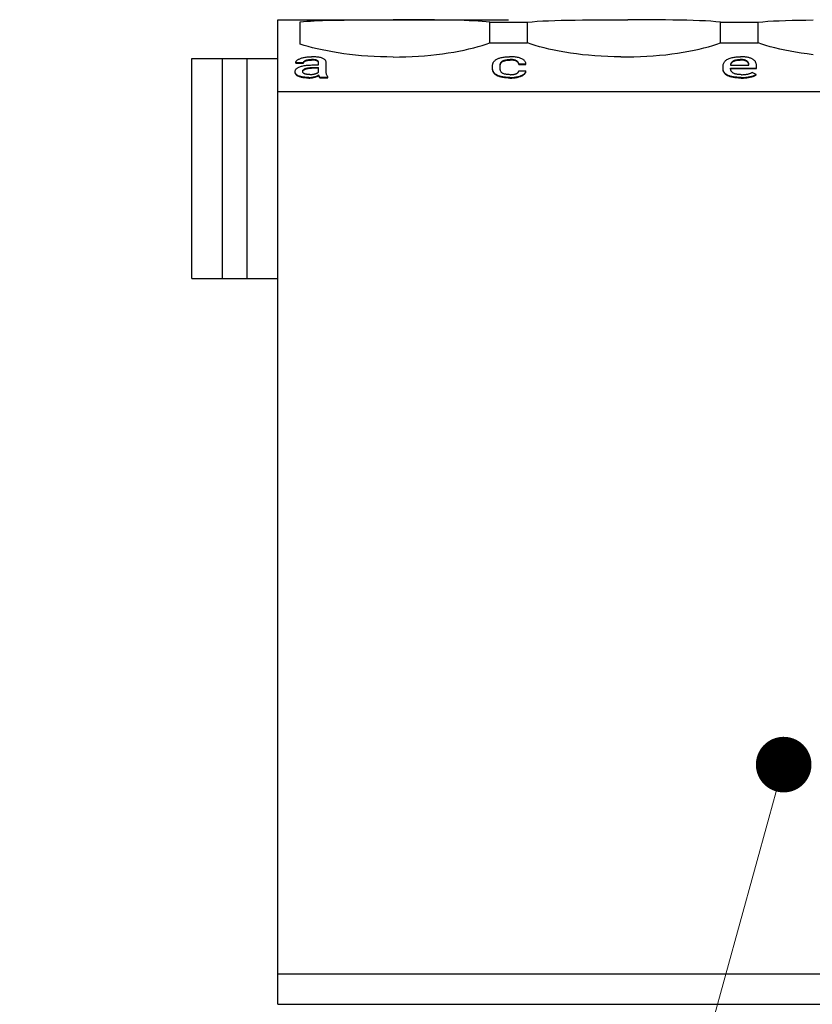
# Model space of a CAD drawing. Header units: millimetres. Extents: x -105 to 192, y -71 to 139.
# Tile 4 of 42: x -5 to 10, y 10 to 27. Entities that reach past the tile are written whole.
import ezdxf
from ezdxf import colors
from ezdxf.entities.mleader import LeaderData, LeaderLine
from ezdxf.math import Vec2, Vec3

# ---------------------------------------------------------------- set-up
doc = ezdxf.new("R2010")
doc.units = ezdxf.units.MM
doc.header["$LTSCALE"] = 1.5
doc.linetypes.add('PHL_THICK', pattern=[0])
doc.layers.get('0').update_dxf_attribs({"linetype": 'CONTINUOUS'})
doc.layers.add('PROJECTION', color=7, linetype='CONTINUOUS')

# ---------------------------------------------------------------- blocks, each defined once
blk = doc.blocks.new('_Dot')
at = {"color": 0, "linetype": 'ByBlock', "lineweight": -2}
blk.add_line((-0.5, 0), (-1, 0), dxfattribs=at)
at = {"color": 0, "linetype": 'ByBlock', "const_width": 0.5}
blk.add_lwpolyline([(-0.25, 0, 1), (0.25, 0, 1)], format="xyb", close=True, dxfattribs=at)

msp = doc.modelspace()

# ---------------------------------------------------------------- linework, layer by layer
at = {"layer": 'PROJECTION', "color": 7, "linetype": 'PHL_THICK'}
for p, q in [((0, 27.379), (4.15, 27.379)), ((0, 9.679), (0, 27.379)), ((0.4, 27.341), (0.459, 27.346)), ((0.4, 26.94), (0.4, 27.341)), ((0.459, 27.346), (0.521, 27.351)), ((0.521, 27.351), (0.587, 27.355)), ((0.587, 27.355), (0.655, 27.358)), ((0.655, 27.358), (0.727, 27.362)), ((0.727, 27.362), (0.801, 27.364)), ((0.801, 27.364), (0.925, 27.368)), ((0.925, 27.368), (1.055, 27.371)), ((1.055, 27.371), (1.191, 27.373)), ((1.191, 27.373), (1.331, 27.375)), ((1.331, 27.375), (1.475, 27.376)), ((1.475, 27.376), (1.622, 27.376)), ((1.622, 27.376), (1.772, 27.377)), ((1.772, 27.377), (1.923, 27.377)), ((1.923, 27.377), (2.075, 27.377)), ((2.227, 27.377), (2.075, 27.377)), ((2.378, 27.377), (2.227, 27.377)), ((2.528, 27.376), (2.378, 27.377)), ((2.675, 27.376), (2.528, 27.376)), ((2.819, 27.375), (2.675, 27.376)), ((2.959, 27.373), (2.819, 27.375)), ((3.095, 27.371), (2.959, 27.373)), ((3.225, 27.368), (3.095, 27.371)), ((3.349, 27.364), (3.225, 27.368)), ((3.437, 27.361), (3.349, 27.364)), ((3.521, 27.357), (3.437, 27.361)), ((3.6, 27.353), (3.521, 27.357)), ((3.676, 27.347), (3.6, 27.353)), ((3.746, 27.341), (3.676, 27.347)), ((3.812, 27.335), (3.746, 27.341)), ((3.812, 27.335), (4.15, 27.335)), ((3.812, 26.961), (3.812, 27.335)), ((4.05, 27.335), (4.113, 27.335)), ((4.113, 27.335), (4.175, 27.335)), ((4.175, 27.335), (4.238, 27.335)), ((4.238, 27.335), (4.3, 27.335)), ((4.3, 27.335), (4.363, 27.335)), ((4.363, 27.335), (4.425, 27.335)), ((4.425, 27.335), (4.488, 27.335)), ((4.488, 27.335), (4.572, 27.343)), ((4.488, 26.961), (4.488, 27.335)), ((4.572, 27.343), (4.663, 27.35)), ((4.663, 27.35), (4.762, 27.356)), ((4.762, 27.356), (4.867, 27.361)), ((4.867, 27.361), (4.979, 27.365)), ((4.979, 27.365), (5.096, 27.369)), ((5.096, 27.369), (5.219, 27.371)), ((5.219, 27.371), (5.346, 27.373)), ((5.346, 27.373), (5.478, 27.375)), ((5.478, 27.375), (5.612, 27.376)), ((5.612, 27.376), (5.746, 27.376)), ((5.746, 27.376), (5.881, 27.377)), ((5.881, 27.377), (6.018, 27.377)), ((6.018, 27.377), (6.156, 27.377)), ((6.156, 27.377), (6.294, 27.377)), ((6.432, 27.377), (6.294, 27.377)), ((6.569, 27.377), (6.432, 27.377)), ((6.704, 27.376), (6.569, 27.377)), ((6.838, 27.376), (6.704, 27.376)), ((6.972, 27.375), (6.838, 27.376)), ((7.104, 27.373), (6.972, 27.375)), ((7.231, 27.371), (7.104, 27.373)), ((7.354, 27.369), (7.231, 27.371)), ((7.471, 27.365), (7.354, 27.369)), ((7.583, 27.361), (7.471, 27.365)), ((7.688, 27.356), (7.583, 27.361)), ((7.787, 27.35), (7.688, 27.356)), ((7.878, 27.343), (7.787, 27.35)), ((7.962, 27.335), (7.878, 27.343)), ((7.962, 27.335), (8.4, 27.335)), ((7.962, 26.961), (7.962, 27.335)), ((8.4, 27.335), (8.44, 27.335)), ((8.44, 27.335), (8.479, 27.335)), ((8.479, 27.335), (8.519, 27.335)), ((8.519, 27.335), (8.559, 27.335)), ((8.559, 27.335), (8.598, 27.335)), ((8.598, 27.335), (8.638, 27.335)), ((8.638, 27.335), (8.722, 27.343)), ((8.638, 26.961), (8.638, 27.335)), ((8.722, 27.343), (8.813, 27.35)), ((8.813, 27.35), (8.912, 27.356)), ((8.912, 27.356), (9.017, 27.361)), ((9.017, 27.361), (9.129, 27.365)), ((9.129, 27.365), (9.246, 27.369)), ((9.246, 27.369), (9.369, 27.371)), ((9.369, 27.371), (9.496, 27.373)), ((9.496, 27.373), (9.628, 27.375)), ((0.47, 26.918), (0.4, 26.94)), ((0.545, 26.896), (0.47, 26.918)), ((3.6, 26.895), (3.676, 26.917)), ((3.676, 26.917), (3.746, 26.939)), ((3.746, 26.939), (3.812, 26.961)), ((3.812, 26.961), (3.868, 26.961)), ((3.868, 26.961), (3.925, 26.961)), ((3.925, 26.961), (3.981, 26.961)), ((3.981, 26.961), (4.037, 26.961)), ((4.037, 26.961), (4.094, 26.961)), ((4.05, 26.961), (4.113, 26.961)), ((4.094, 26.961), (4.15, 26.961)), ((4.113, 26.961), (4.175, 26.961)), ((4.175, 26.961), (4.238, 26.961)), ((4.238, 26.961), (4.3, 26.961)), ((4.3, 26.961), (4.363, 26.961)), ((4.363, 26.961), (4.425, 26.961)), ((4.425, 26.961), (4.488, 26.961)), ((4.556, 26.938), (4.488, 26.961)), ((4.628, 26.916), (4.556, 26.938)), ((4.706, 26.894), (4.628, 26.916)), ((7.744, 26.894), (7.822, 26.916)), ((7.822, 26.916), (7.894, 26.938)), ((7.894, 26.938), (7.962, 26.961)), ((7.962, 26.961), (8.4, 26.961)), ((8.4, 26.961), (8.44, 26.961)), ((8.44, 26.961), (8.479, 26.961)), ((8.479, 26.961), (8.519, 26.961)), ((8.519, 26.961), (8.559, 26.961)), ((8.559, 26.961), (8.598, 26.961)), ((8.598, 26.961), (8.638, 26.961)), ((8.706, 26.938), (8.638, 26.961)), ((8.778, 26.916), (8.706, 26.938)), ((8.856, 26.894), (8.778, 26.916)), ((0.625, 26.875), (0.545, 26.896)), ((0.709, 26.855), (0.625, 26.875)), ((0.797, 26.835), (0.709, 26.855)), ((0.889, 26.817), (0.797, 26.835)), ((0.984, 26.799), (0.889, 26.817)), ((1.083, 26.783), (0.984, 26.799)), ((1.184, 26.768), (1.083, 26.783)), ((1.289, 26.755), (1.184, 26.768)), ((1.396, 26.743), (1.289, 26.755)), ((1.505, 26.732), (1.396, 26.743)), ((1.616, 26.724), (1.505, 26.732)), ((2.528, 26.723), (2.639, 26.732)), ((2.639, 26.732), (2.748, 26.742)), ((2.748, 26.742), (2.855, 26.754)), ((2.855, 26.754), (2.96, 26.767)), ((2.96, 26.767), (3.062, 26.782)), ((3.062, 26.782), (3.161, 26.798)), ((3.161, 26.798), (3.256, 26.816)), ((3.256, 26.816), (3.348, 26.834)), ((3.348, 26.834), (3.436, 26.854)), ((3.436, 26.854), (3.521, 26.874)), ((3.521, 26.874), (3.6, 26.895)), ((4.788, 26.872), (4.706, 26.894)), ((4.875, 26.851), (4.788, 26.872)), ((4.966, 26.831), (4.875, 26.851)), ((5.061, 26.813), (4.966, 26.831)), ((5.16, 26.795), (5.061, 26.813)), ((5.263, 26.778), (5.16, 26.795)), ((5.368, 26.764), (5.263, 26.778)), ((5.476, 26.75), (5.368, 26.764)), ((5.587, 26.739), (5.476, 26.75)), ((5.7, 26.729), (5.587, 26.739)), ((5.815, 26.721), (5.7, 26.729)), ((6.635, 26.721), (6.75, 26.729)), ((6.75, 26.729), (6.863, 26.739)), ((6.863, 26.739), (6.974, 26.75)), ((6.974, 26.75), (7.082, 26.764)), ((7.082, 26.764), (7.187, 26.778)), ((7.187, 26.778), (7.29, 26.795)), ((7.29, 26.795), (7.389, 26.813)), ((7.389, 26.813), (7.484, 26.831)), ((7.484, 26.831), (7.575, 26.851)), ((7.575, 26.851), (7.662, 26.872)), ((7.662, 26.872), (7.744, 26.894)), ((8.938, 26.872), (8.856, 26.894)), ((9.025, 26.851), (8.938, 26.872)), ((9.116, 26.831), (9.025, 26.851)), ((9.211, 26.813), (9.116, 26.831)), ((9.31, 26.795), (9.211, 26.813)), ((9.413, 26.778), (9.31, 26.795)), ((9.518, 26.764), (9.413, 26.778)), ((9.626, 26.75), (9.518, 26.764)), ((-1.551, 26.679), (0, 26.679)), ((-1.551, 22.729), (-1.551, 26.679)), ((-0.999, 22.729), (-0.999, 26.679)), ((-0.551, 22.729), (-0.551, 26.679)), ((0.323, 26.607), (0.324, 26.613)), ((0.323, 26.607), (0.46, 26.607)), ((0.323, 26.597), (0.323, 26.607)), ((0.323, 26.597), (0.46, 26.597)), ((0.324, 26.613), (0.325, 26.619)), ((0.325, 26.619), (0.328, 26.625)), ((0.328, 26.625), (0.331, 26.631)), ((0.331, 26.631), (0.336, 26.638)), ((0.336, 26.638), (0.341, 26.644)), ((0.341, 26.644), (0.348, 26.65)), ((0.348, 26.65), (0.355, 26.656)), ((0.355, 26.656), (0.363, 26.661)), ((0.363, 26.661), (0.372, 26.667)), ((0.372, 26.667), (0.382, 26.672)), ((0.382, 26.672), (0.393, 26.677)), ((0.393, 26.677), (0.405, 26.682)), ((0.405, 26.682), (0.417, 26.686)), ((0.417, 26.686), (0.43, 26.691)), ((0.43, 26.691), (0.444, 26.694)), ((0.444, 26.694), (0.459, 26.698)), ((0.456, 26.549), (0.475, 26.553)), ((0.459, 26.698), (0.475, 26.701)), ((0.46, 26.607), (0.461, 26.61)), ((0.46, 26.597), (0.46, 26.607)), ((0.46, 26.597), (0.461, 26.601)), ((0.461, 26.614), (0.462, 26.617)), ((0.461, 26.61), (0.461, 26.614)), ((0.461, 26.604), (0.462, 26.608)), ((0.461, 26.601), (0.461, 26.604)), ((0.462, 26.617), (0.464, 26.621)), ((0.462, 26.608), (0.464, 26.611)), ((0.464, 26.621), (0.466, 26.624)), ((0.464, 26.611), (0.466, 26.614)), ((0.466, 26.624), (0.469, 26.627)), ((0.466, 26.614), (0.469, 26.618)), ((0.469, 26.627), (0.472, 26.63)), ((0.469, 26.618), (0.472, 26.621)), ((0.472, 26.63), (0.475, 26.633)), ((0.472, 26.621), (0.475, 26.624)), ((0.475, 26.701), (0.491, 26.705)), ((0.475, 26.633), (0.479, 26.636)), ((0.475, 26.624), (0.479, 26.627)), ((0.475, 26.553), (0.495, 26.556)), ((0.479, 26.636), (0.483, 26.639)), ((0.479, 26.627), (0.483, 26.63)), ((0.483, 26.639), (0.487, 26.642)), ((0.483, 26.63), (0.487, 26.632)), ((0.487, 26.642), (0.492, 26.644)), ((0.487, 26.632), (0.492, 26.635)), ((0.491, 26.705), (0.509, 26.707)), ((0.492, 26.644), (0.498, 26.647)), ((0.492, 26.635), (0.498, 26.637)), ((0.495, 26.556), (0.517, 26.559)), ((0.498, 26.647), (0.504, 26.649)), ((0.498, 26.637), (0.504, 26.64)), ((0.504, 26.649), (0.51, 26.651)), ((0.504, 26.64), (0.51, 26.642)), ((0.509, 26.707), (0.527, 26.709)), ((0.51, 26.651), (0.516, 26.653)), ((0.51, 26.642), (0.516, 26.644)), ((0.516, 26.653), (0.523, 26.655)), ((0.516, 26.644), (0.523, 26.645)), ((0.517, 26.559), (0.539, 26.561)), ((0.523, 26.655), (0.531, 26.657)), ((0.523, 26.645), (0.531, 26.647)), ((0.527, 26.709), (0.545, 26.711)), ((0.531, 26.657), (0.539, 26.658)), ((0.531, 26.647), (0.539, 26.649)), ((0.539, 26.658), (0.547, 26.659)), ((0.539, 26.649), (0.547, 26.65)), ((0.539, 26.561), (0.562, 26.563)), ((0.545, 26.711), (0.564, 26.712)), ((0.547, 26.659), (0.556, 26.661)), ((0.547, 26.65), (0.556, 26.651)), ((0.556, 26.661), (0.565, 26.661)), ((0.556, 26.651), (0.565, 26.652)), ((0.562, 26.563), (0.586, 26.564)), ((0.564, 26.712), (0.584, 26.713)), ((0.565, 26.661), (0.574, 26.662)), ((0.565, 26.652), (0.574, 26.653)), ((0.574, 26.662), (0.584, 26.662)), ((0.574, 26.653), (0.584, 26.653)), ((0.584, 26.713), (0.605, 26.713)), ((0.584, 26.662), (0.594, 26.663)), ((0.584, 26.653), (0.594, 26.653)), ((0.586, 26.564), (0.612, 26.565)), ((0.594, 26.663), (0.605, 26.663)), ((0.594, 26.653), (0.605, 26.653)), ((0.626, 26.713), (0.605, 26.713)), ((0.615, 26.663), (0.605, 26.663)), ((0.615, 26.653), (0.605, 26.653)), ((0.612, 26.565), (0.638, 26.565)), ((0.625, 26.662), (0.615, 26.663)), ((0.625, 26.653), (0.615, 26.653)), ((0.634, 26.662), (0.625, 26.662)), ((0.634, 26.652), (0.625, 26.653)), ((0.646, 26.713), (0.626, 26.713)), ((0.643, 26.661), (0.634, 26.662)), ((0.643, 26.652), (0.634, 26.652)), ((0.638, 26.565), (0.733, 26.565)), ((0.652, 26.66), (0.643, 26.661)), ((0.652, 26.651), (0.643, 26.652)), ((0.665, 26.712), (0.646, 26.713)), ((0.66, 26.659), (0.652, 26.66)), ((0.66, 26.65), (0.652, 26.651)), ((0.667, 26.658), (0.66, 26.659)), ((0.667, 26.649), (0.66, 26.65)), ((0.684, 26.71), (0.665, 26.712)), ((0.674, 26.657), (0.667, 26.658)), ((0.674, 26.647), (0.667, 26.649)), ((0.681, 26.655), (0.674, 26.657)), ((0.681, 26.646), (0.674, 26.647)), ((0.688, 26.653), (0.681, 26.655)), ((0.688, 26.644), (0.681, 26.646)), ((0.703, 26.708), (0.684, 26.71)), ((0.693, 26.652), (0.688, 26.653)), ((0.693, 26.642), (0.688, 26.644)), ((0.699, 26.65), (0.693, 26.652)), ((0.699, 26.64), (0.693, 26.642)), ((0.704, 26.647), (0.699, 26.65)), ((0.704, 26.638), (0.699, 26.64)), ((0.72, 26.706), (0.703, 26.708)), ((0.709, 26.645), (0.704, 26.647)), ((0.709, 26.636), (0.704, 26.638)), ((0.713, 26.642), (0.709, 26.645)), ((0.713, 26.633), (0.709, 26.636)), ((0.717, 26.639), (0.713, 26.642)), ((0.717, 26.63), (0.713, 26.633)), ((0.72, 26.636), (0.717, 26.639)), ((0.72, 26.627), (0.717, 26.63)), ((0.737, 26.704), (0.72, 26.706)), ((0.723, 26.633), (0.72, 26.636)), ((0.723, 26.624), (0.72, 26.627)), ((0.726, 26.629), (0.723, 26.633)), ((0.726, 26.62), (0.723, 26.624)), ((0.728, 26.626), (0.726, 26.629)), ((0.728, 26.616), (0.726, 26.62)), ((0.73, 26.622), (0.728, 26.626)), ((0.73, 26.612), (0.728, 26.616)), ((0.731, 26.617), (0.73, 26.622)), ((0.731, 26.608), (0.73, 26.612)), ((0.732, 26.613), (0.731, 26.617)), ((0.732, 26.603), (0.731, 26.608)), ((0.733, 26.608), (0.732, 26.613)), ((0.733, 26.599), (0.732, 26.603)), ((0.733, 26.603), (0.733, 26.608)), ((0.733, 26.565), (0.733, 26.603)), ((0.733, 26.594), (0.733, 26.599)), ((0.753, 26.701), (0.737, 26.704)), ((0.768, 26.697), (0.753, 26.701)), ((0.782, 26.693), (0.768, 26.697)), ((0.796, 26.688), (0.782, 26.693)), ((0.808, 26.683), (0.796, 26.688)), ((0.819, 26.678), (0.808, 26.683)), ((0.829, 26.671), (0.819, 26.678)), ((0.838, 26.665), (0.829, 26.671)), ((0.846, 26.658), (0.838, 26.665)), ((0.853, 26.65), (0.846, 26.658)), ((0.859, 26.642), (0.853, 26.65)), ((0.863, 26.633), (0.859, 26.642)), ((0.867, 26.623), (0.863, 26.633)), ((0.868, 26.613), (0.867, 26.623)), ((0.869, 26.603), (0.868, 26.613)), ((0.869, 26.425), (0.869, 26.603)), ((1.729, 26.717), (1.616, 26.724)), ((1.843, 26.712), (1.729, 26.717)), ((1.957, 26.709), (1.843, 26.712)), ((2.072, 26.708), (1.957, 26.709)), ((2.072, 26.708), (2.187, 26.709)), ((2.187, 26.709), (2.301, 26.712)), ((2.301, 26.712), (2.415, 26.717)), ((2.415, 26.717), (2.528, 26.723)), ((3.86, 26.558), (3.862, 26.568)), ((3.86, 26.547), (3.86, 26.558)), ((3.862, 26.568), (3.864, 26.579)), ((3.864, 26.579), (3.866, 26.589)), ((3.866, 26.589), (3.87, 26.598)), ((3.87, 26.598), (3.874, 26.607)), ((3.874, 26.607), (3.879, 26.616)), ((3.879, 26.616), (3.885, 26.625)), ((3.885, 26.625), (3.891, 26.633)), ((3.891, 26.633), (3.899, 26.641)), ((3.899, 26.641), (3.907, 26.648)), ((3.907, 26.648), (3.916, 26.655)), ((3.916, 26.655), (3.926, 26.662)), ((3.926, 26.662), (3.936, 26.668)), ((3.936, 26.668), (3.947, 26.674)), ((3.947, 26.674), (3.959, 26.679)), ((3.959, 26.679), (3.972, 26.685)), ((3.972, 26.685), (3.986, 26.689)), ((3.986, 26.689), (4, 26.694)), ((3.997, 26.554), (3.998, 26.56)), ((3.997, 26.547), (3.997, 26.554)), ((3.997, 26.544), (3.998, 26.551)), ((3.998, 26.567), (3.999, 26.573)), ((3.998, 26.56), (3.998, 26.567)), ((3.998, 26.557), (3.999, 26.563)), ((3.998, 26.551), (3.998, 26.557)), ((3.999, 26.573), (4, 26.579)), ((3.999, 26.563), (4, 26.57)), ((4, 26.694), (4.016, 26.697)), ((4, 26.579), (4.002, 26.585)), ((4, 26.57), (4.002, 26.575)), ((4.002, 26.585), (4.003, 26.591)), ((4.002, 26.575), (4.003, 26.581)), ((4.003, 26.591), (4.005, 26.596)), ((4.003, 26.581), (4.005, 26.587)), ((4.005, 26.596), (4.008, 26.602)), ((4.005, 26.587), (4.008, 26.592)), ((4.008, 26.602), (4.01, 26.607)), ((4.008, 26.592), (4.01, 26.597)), ((4.01, 26.607), (4.014, 26.612)), ((4.01, 26.597), (4.014, 26.602)), ((4.014, 26.612), (4.017, 26.616)), ((4.014, 26.602), (4.017, 26.607)), ((4.016, 26.697), (4.032, 26.701)), ((4.017, 26.616), (4.021, 26.621)), ((4.017, 26.607), (4.021, 26.611)), ((4.021, 26.621), (4.026, 26.625)), ((4.021, 26.611), (4.026, 26.616)), ((4.026, 26.625), (4.031, 26.629)), ((4.026, 26.616), (4.031, 26.62)), ((4.031, 26.629), (4.036, 26.633)), ((4.031, 26.62), (4.036, 26.624)), ((4.032, 26.701), (4.049, 26.704)), ((4.036, 26.633), (4.042, 26.637)), ((4.036, 26.624), (4.042, 26.627)), ((4.042, 26.637), (4.048, 26.64)), ((4.042, 26.627), (4.048, 26.631)), ((4.048, 26.64), (4.055, 26.644)), ((4.048, 26.631), (4.055, 26.634)), ((4.049, 26.704), (4.067, 26.707)), ((4.055, 26.644), (4.063, 26.647)), ((4.055, 26.634), (4.063, 26.637)), ((4.063, 26.647), (4.07, 26.649)), ((4.063, 26.637), (4.07, 26.64)), ((4.067, 26.707), (4.085, 26.709)), ((4.07, 26.649), (4.079, 26.652)), ((4.07, 26.64), (4.079, 26.642)), ((4.079, 26.652), (4.087, 26.654)), ((4.079, 26.642), (4.087, 26.645)), ((4.085, 26.709), (4.105, 26.711)), ((4.087, 26.654), (4.097, 26.656)), ((4.087, 26.645), (4.097, 26.647)), ((4.097, 26.656), (4.107, 26.658)), ((4.097, 26.647), (4.107, 26.649)), ((4.105, 26.711), (4.125, 26.712)), ((4.107, 26.658), (4.117, 26.659)), ((4.107, 26.649), (4.117, 26.65)), ((4.117, 26.659), (4.128, 26.661)), ((4.117, 26.65), (4.128, 26.651)), ((4.125, 26.712), (4.146, 26.713)), ((4.128, 26.661), (4.14, 26.662)), ((4.128, 26.651), (4.14, 26.652)), ((4.14, 26.662), (4.153, 26.662)), ((4.14, 26.652), (4.153, 26.653)), ((4.146, 26.713), (4.168, 26.713)), ((4.153, 26.662), (4.166, 26.663)), ((4.153, 26.653), (4.166, 26.653)), ((4.166, 26.663), (4.179, 26.663)), ((4.166, 26.653), (4.179, 26.653)), ((4.19, 26.713), (4.168, 26.713)), ((4.193, 26.662), (4.179, 26.663)), ((4.193, 26.653), (4.179, 26.653)), ((4.212, 26.713), (4.19, 26.713)), ((4.206, 26.662), (4.193, 26.662)), ((4.206, 26.652), (4.193, 26.653)), ((4.218, 26.661), (4.206, 26.662)), ((4.218, 26.651), (4.206, 26.652)), ((4.233, 26.711), (4.212, 26.713)), ((4.23, 26.659), (4.218, 26.661)), ((4.23, 26.65), (4.218, 26.651)), ((4.241, 26.658), (4.23, 26.659)), ((4.241, 26.648), (4.23, 26.65)), ((4.253, 26.71), (4.233, 26.711)), ((4.252, 26.655), (4.241, 26.658)), ((4.252, 26.646), (4.241, 26.648)), ((4.262, 26.653), (4.252, 26.655)), ((4.262, 26.643), (4.252, 26.646)), ((4.273, 26.707), (4.253, 26.71)), ((4.271, 26.65), (4.262, 26.653)), ((4.271, 26.64), (4.262, 26.643)), ((4.28, 26.646), (4.271, 26.65)), ((4.28, 26.637), (4.271, 26.64)), ((4.291, 26.705), (4.273, 26.707)), ((4.288, 26.642), (4.28, 26.646)), ((4.288, 26.633), (4.28, 26.637)), ((4.295, 26.638), (4.288, 26.642)), ((4.295, 26.629), (4.288, 26.633)), ((4.309, 26.701), (4.291, 26.705)), ((4.302, 26.634), (4.295, 26.638)), ((4.302, 26.624), (4.295, 26.629)), ((4.308, 26.629), (4.302, 26.634)), ((4.308, 26.619), (4.302, 26.624)), ((4.314, 26.623), (4.308, 26.629)), ((4.314, 26.614), (4.308, 26.619)), ((4.326, 26.697), (4.309, 26.701)), ((4.319, 26.618), (4.314, 26.623)), ((4.319, 26.608), (4.314, 26.614)), ((4.323, 26.611), (4.319, 26.618)), ((4.323, 26.602), (4.319, 26.608)), ((4.326, 26.605), (4.323, 26.611)), ((4.326, 26.595), (4.323, 26.602)), ((4.342, 26.693), (4.326, 26.697)), ((4.329, 26.598), (4.326, 26.605)), ((4.329, 26.589), (4.326, 26.595)), ((4.33, 26.591), (4.329, 26.598)), ((4.33, 26.581), (4.329, 26.589)), ((4.332, 26.583), (4.33, 26.591)), ((4.332, 26.573), (4.33, 26.581)), ((4.332, 26.583), (4.461, 26.583)), ((4.332, 26.573), (4.332, 26.583)), ((4.332, 26.573), (4.461, 26.573)), ((4.357, 26.688), (4.342, 26.693)), ((4.371, 26.683), (4.357, 26.688)), ((4.384, 26.677), (4.371, 26.683)), ((4.396, 26.671), (4.384, 26.677)), ((4.408, 26.664), (4.396, 26.671)), ((4.418, 26.657), (4.408, 26.664)), ((4.427, 26.649), (4.418, 26.657)), ((4.435, 26.641), (4.427, 26.649)), ((4.442, 26.632), (4.435, 26.641)), ((4.448, 26.623), (4.442, 26.632)), ((4.453, 26.614), (4.448, 26.623)), ((4.457, 26.604), (4.453, 26.614)), ((4.46, 26.594), (4.457, 26.604)), ((4.461, 26.583), (4.46, 26.594)), ((4.461, 26.573), (4.461, 26.583)), ((5.931, 26.715), (5.815, 26.721)), ((6.048, 26.711), (5.931, 26.715)), ((6.166, 26.709), (6.048, 26.711)), ((6.166, 26.709), (6.284, 26.709)), ((6.284, 26.709), (6.402, 26.711)), ((6.402, 26.711), (6.519, 26.715)), ((6.519, 26.715), (6.635, 26.721)), ((8.005, 26.541), (8.006, 26.557)), ((8.006, 26.557), (8.008, 26.572)), ((8.008, 26.572), (8.012, 26.586)), ((8.012, 26.586), (8.018, 26.599)), ((8.018, 26.599), (8.024, 26.611)), ((8.024, 26.611), (8.033, 26.623)), ((8.033, 26.623), (8.042, 26.633)), ((8.042, 26.633), (8.052, 26.643)), ((8.052, 26.643), (8.064, 26.653)), ((8.064, 26.653), (8.076, 26.661)), ((8.076, 26.661), (8.089, 26.669)), ((8.089, 26.669), (8.103, 26.676)), ((8.103, 26.676), (8.118, 26.683)), ((8.118, 26.683), (8.134, 26.688)), ((8.134, 26.688), (8.15, 26.694)), ((8.142, 26.56), (8.144, 26.568)), ((8.142, 26.56), (8.471, 26.56)), ((8.144, 26.568), (8.145, 26.577)), ((8.144, 26.56), (8.145, 26.568)), ((8.145, 26.577), (8.147, 26.585)), ((8.145, 26.568), (8.148, 26.576)), ((8.147, 26.585), (8.15, 26.592)), ((8.148, 26.576), (8.15, 26.584)), ((8.15, 26.694), (8.168, 26.698)), ((8.15, 26.592), (8.153, 26.599)), ((8.15, 26.584), (8.154, 26.591)), ((8.153, 26.599), (8.156, 26.605)), ((8.154, 26.591), (8.157, 26.597)), ((8.156, 26.605), (8.16, 26.611)), ((8.157, 26.597), (8.162, 26.604)), ((8.16, 26.611), (8.165, 26.617)), ((8.162, 26.604), (8.166, 26.609)), ((8.165, 26.617), (8.17, 26.622)), ((8.166, 26.609), (8.172, 26.615)), ((8.168, 26.698), (8.186, 26.702)), ((8.17, 26.622), (8.175, 26.627)), ((8.172, 26.615), (8.177, 26.62)), ((8.175, 26.627), (8.18, 26.632)), ((8.177, 26.62), (8.183, 26.624)), ((8.18, 26.632), (8.186, 26.636)), ((8.183, 26.624), (8.189, 26.628)), ((8.186, 26.702), (8.204, 26.705)), ((8.186, 26.636), (8.193, 26.64)), ((8.189, 26.628), (8.196, 26.632)), ((8.193, 26.64), (8.199, 26.643)), ((8.196, 26.632), (8.203, 26.636)), ((8.199, 26.643), (8.206, 26.647)), ((8.203, 26.636), (8.211, 26.639)), ((8.204, 26.705), (8.223, 26.708)), ((8.206, 26.647), (8.214, 26.649)), ((8.211, 26.639), (8.219, 26.642)), ((8.214, 26.649), (8.221, 26.652)), ((8.219, 26.642), (8.227, 26.644)), ((8.221, 26.652), (8.23, 26.654)), ((8.223, 26.708), (8.242, 26.71)), ((8.227, 26.644), (8.235, 26.646)), ((8.23, 26.654), (8.238, 26.656)), ((8.235, 26.646), (8.244, 26.648)), ((8.238, 26.656), (8.247, 26.658)), ((8.242, 26.71), (8.262, 26.712)), ((8.244, 26.648), (8.254, 26.649)), ((8.247, 26.658), (8.256, 26.659)), ((8.254, 26.649), (8.263, 26.651)), ((8.256, 26.659), (8.265, 26.66)), ((8.262, 26.712), (8.282, 26.713)), ((8.263, 26.651), (8.273, 26.652)), ((8.265, 26.66), (8.274, 26.661)), ((8.273, 26.652), (8.283, 26.652)), ((8.274, 26.661), (8.284, 26.662)), ((8.282, 26.713), (8.302, 26.713)), ((8.283, 26.652), (8.293, 26.653)), ((8.284, 26.662), (8.294, 26.662)), ((8.293, 26.653), (8.304, 26.653)), ((8.294, 26.662), (8.304, 26.663)), ((8.302, 26.713), (8.322, 26.713)), ((8.304, 26.663), (8.314, 26.663)), ((8.304, 26.653), (8.314, 26.653)), ((8.33, 26.663), (8.314, 26.663)), ((8.314, 26.653), (8.314, 26.663)), ((8.33, 26.653), (8.314, 26.653)), ((8.341, 26.713), (8.322, 26.713)), ((8.344, 26.662), (8.33, 26.663)), ((8.345, 26.652), (8.33, 26.653)), ((8.36, 26.712), (8.341, 26.713)), ((8.357, 26.661), (8.344, 26.662)), ((8.359, 26.651), (8.345, 26.652)), ((8.37, 26.659), (8.357, 26.661)), ((8.371, 26.65), (8.359, 26.651)), ((8.378, 26.711), (8.36, 26.712)), ((8.381, 26.657), (8.37, 26.659)), ((8.383, 26.648), (8.371, 26.65)), ((8.395, 26.71), (8.378, 26.711)), ((8.391, 26.655), (8.381, 26.657)), ((8.394, 26.645), (8.383, 26.648)), ((8.401, 26.652), (8.391, 26.655)), ((8.403, 26.642), (8.394, 26.645)), ((8.412, 26.708), (8.395, 26.71)), ((8.41, 26.649), (8.401, 26.652)), ((8.412, 26.639), (8.403, 26.642)), ((8.418, 26.646), (8.41, 26.649)), ((8.427, 26.706), (8.412, 26.708)), ((8.421, 26.635), (8.412, 26.639)), ((8.426, 26.642), (8.418, 26.646)), ((8.428, 26.631), (8.421, 26.635)), ((8.432, 26.638), (8.426, 26.642)), ((8.442, 26.703), (8.427, 26.706)), ((8.435, 26.627), (8.428, 26.631)), ((8.438, 26.634), (8.432, 26.638)), ((8.441, 26.622), (8.435, 26.627)), ((8.444, 26.629), (8.438, 26.634)), ((8.446, 26.617), (8.441, 26.622)), ((8.456, 26.701), (8.442, 26.703)), ((8.448, 26.624), (8.444, 26.629)), ((8.451, 26.612), (8.446, 26.617)), ((8.453, 26.619), (8.448, 26.624)), ((8.455, 26.607), (8.451, 26.612)), ((8.456, 26.613), (8.453, 26.619)), ((8.458, 26.601), (8.455, 26.607)), ((8.46, 26.608), (8.456, 26.613)), ((8.47, 26.697), (8.456, 26.701)), ((8.462, 26.594), (8.458, 26.601)), ((8.463, 26.601), (8.46, 26.608)), ((8.464, 26.588), (8.462, 26.594)), ((8.465, 26.595), (8.463, 26.601)), ((8.466, 26.581), (8.464, 26.588)), ((8.467, 26.589), (8.465, 26.595)), ((8.468, 26.574), (8.466, 26.581)), ((8.469, 26.582), (8.467, 26.589)), ((8.47, 26.567), (8.468, 26.574)), ((8.47, 26.575), (8.469, 26.582)), ((8.483, 26.694), (8.47, 26.697)), ((8.471, 26.568), (8.47, 26.575)), ((8.471, 26.56), (8.47, 26.567)), ((8.471, 26.56), (8.471, 26.568)), ((8.495, 26.69), (8.483, 26.694)), ((8.507, 26.686), (8.495, 26.69)), ((8.518, 26.681), (8.507, 26.686)), ((8.528, 26.676), (8.518, 26.681)), ((8.537, 26.671), (8.528, 26.676)), ((8.546, 26.666), (8.537, 26.671)), ((8.555, 26.66), (8.546, 26.666)), ((8.562, 26.653), (8.555, 26.66)), ((8.569, 26.647), (8.562, 26.653)), ((8.576, 26.64), (8.569, 26.647)), ((8.581, 26.633), (8.576, 26.64)), ((8.587, 26.625), (8.581, 26.633)), ((8.591, 26.617), (8.587, 26.625)), ((8.595, 26.609), (8.591, 26.617)), ((8.598, 26.601), (8.595, 26.609)), ((8.601, 26.592), (8.598, 26.601)), ((8.604, 26.583), (8.601, 26.592)), ((8.605, 26.573), (8.604, 26.583)), ((8.607, 26.564), (8.605, 26.573)), ((8.607, 26.554), (8.607, 26.564)), ((8.608, 26.543), (8.607, 26.554)), ((0.31, 26.445), (0.311, 26.453)), ((0.311, 26.436), (0.31, 26.445)), ((0.31, 26.435), (0.31, 26.445)), ((0.311, 26.427), (0.31, 26.435)), ((0.311, 26.453), (0.312, 26.462)), ((0.312, 26.428), (0.311, 26.436)), ((0.312, 26.419), (0.311, 26.427)), ((0.312, 26.462), (0.315, 26.47)), ((0.314, 26.42), (0.312, 26.428)), ((0.314, 26.411), (0.312, 26.419)), ((0.318, 26.413), (0.314, 26.42)), ((0.318, 26.403), (0.314, 26.411)), ((0.315, 26.47), (0.319, 26.478)), ((0.322, 26.406), (0.318, 26.413)), ((0.322, 26.396), (0.318, 26.403)), ((0.319, 26.478), (0.324, 26.485)), ((0.327, 26.399), (0.322, 26.406)), ((0.327, 26.39), (0.322, 26.396)), ((0.324, 26.485), (0.331, 26.493)), ((0.333, 26.393), (0.327, 26.399)), ((0.333, 26.383), (0.327, 26.39)), ((0.331, 26.493), (0.338, 26.5)), ((0.34, 26.387), (0.333, 26.393)), ((0.34, 26.377), (0.333, 26.383)), ((0.338, 26.5), (0.347, 26.507)), ((0.348, 26.381), (0.34, 26.387)), ((0.348, 26.372), (0.34, 26.377)), ((0.347, 26.507), (0.356, 26.513)), ((0.356, 26.376), (0.348, 26.381)), ((0.356, 26.513), (0.367, 26.519)), ((0.366, 26.371), (0.356, 26.376)), ((0.367, 26.519), (0.379, 26.525)), ((0.379, 26.525), (0.392, 26.531)), ((0.392, 26.531), (0.407, 26.536)), ((0.407, 26.536), (0.422, 26.541)), ((0.422, 26.541), (0.439, 26.545)), ((0.439, 26.545), (0.456, 26.549)), ((0.446, 26.457), (0.447, 26.461)), ((0.446, 26.452), (0.446, 26.457)), ((0.446, 26.447), (0.446, 26.452)), ((0.446, 26.446), (0.447, 26.451)), ((0.447, 26.442), (0.446, 26.447)), ((0.447, 26.461), (0.449, 26.466)), ((0.447, 26.451), (0.448, 26.455)), ((0.448, 26.438), (0.447, 26.442)), ((0.448, 26.455), (0.451, 26.46)), ((0.449, 26.434), (0.448, 26.438)), ((0.449, 26.466), (0.451, 26.47)), ((0.451, 26.43), (0.449, 26.434)), ((0.451, 26.47), (0.454, 26.474)), ((0.451, 26.46), (0.454, 26.464)), ((0.453, 26.426), (0.451, 26.43)), ((0.455, 26.423), (0.453, 26.426)), ((0.454, 26.474), (0.458, 26.479)), ((0.454, 26.464), (0.457, 26.468)), ((0.458, 26.42), (0.455, 26.423)), ((0.457, 26.468), (0.462, 26.472)), ((0.458, 26.479), (0.463, 26.482)), ((0.461, 26.416), (0.458, 26.42)), ((0.464, 26.414), (0.461, 26.416)), ((0.462, 26.472), (0.466, 26.476)), ((0.463, 26.482), (0.468, 26.486)), ((0.468, 26.411), (0.464, 26.414)), ((0.466, 26.476), (0.472, 26.479)), ((0.468, 26.486), (0.473, 26.49)), ((0.472, 26.409), (0.468, 26.411)), ((0.472, 26.479), (0.478, 26.483)), ((0.477, 26.406), (0.472, 26.409)), ((0.473, 26.49), (0.479, 26.493)), ((0.482, 26.404), (0.477, 26.406)), ((0.478, 26.483), (0.485, 26.486)), ((0.479, 26.493), (0.486, 26.496)), ((0.487, 26.403), (0.482, 26.404)), ((0.485, 26.486), (0.492, 26.489)), ((0.486, 26.496), (0.493, 26.499)), ((0.493, 26.401), (0.487, 26.403)), ((0.492, 26.489), (0.499, 26.492)), ((0.493, 26.499), (0.501, 26.502)), ((0.499, 26.4), (0.493, 26.401)), ((0.499, 26.492), (0.508, 26.495)), ((0.505, 26.398), (0.499, 26.4)), ((0.501, 26.502), (0.509, 26.505)), ((0.512, 26.397), (0.505, 26.398)), ((0.508, 26.495), (0.516, 26.497)), ((0.509, 26.505), (0.518, 26.507)), ((0.52, 26.396), (0.512, 26.397)), ((0.516, 26.497), (0.526, 26.499)), ((0.518, 26.507), (0.527, 26.509)), ((0.527, 26.395), (0.52, 26.396)), ((0.526, 26.499), (0.536, 26.502)), ((0.527, 26.509), (0.537, 26.511)), ((0.535, 26.395), (0.527, 26.395)), ((0.544, 26.394), (0.535, 26.395)), ((0.536, 26.502), (0.546, 26.504)), ((0.537, 26.511), (0.547, 26.513)), ((0.553, 26.394), (0.544, 26.394)), ((0.546, 26.504), (0.557, 26.505)), ((0.547, 26.513), (0.558, 26.515)), ((0.562, 26.394), (0.553, 26.394)), ((0.557, 26.505), (0.569, 26.507)), ((0.558, 26.515), (0.57, 26.516)), ((0.572, 26.394), (0.562, 26.394)), ((0.569, 26.507), (0.581, 26.508)), ((0.57, 26.516), (0.582, 26.518)), ((0.572, 26.394), (0.581, 26.394)), ((0.581, 26.508), (0.593, 26.509)), ((0.581, 26.394), (0.591, 26.394)), ((0.582, 26.518), (0.594, 26.519)), ((0.591, 26.394), (0.601, 26.395)), ((0.593, 26.509), (0.606, 26.51)), ((0.594, 26.519), (0.607, 26.52)), ((0.601, 26.395), (0.61, 26.395)), ((0.606, 26.51), (0.62, 26.511)), ((0.607, 26.52), (0.62, 26.52)), ((0.61, 26.395), (0.619, 26.396)), ((0.619, 26.396), (0.628, 26.398)), ((0.62, 26.52), (0.634, 26.521)), ((0.62, 26.511), (0.633, 26.511)), ((0.628, 26.398), (0.636, 26.399)), ((0.633, 26.511), (0.648, 26.512)), ((0.634, 26.521), (0.648, 26.521)), ((0.636, 26.399), (0.645, 26.401)), ((0.645, 26.401), (0.653, 26.402)), ((0.648, 26.521), (0.662, 26.521)), ((0.648, 26.512), (0.662, 26.512)), ((0.653, 26.402), (0.661, 26.404)), ((0.661, 26.404), (0.668, 26.406)), ((0.662, 26.521), (0.733, 26.521)), ((0.662, 26.512), (0.662, 26.521)), ((0.662, 26.512), (0.733, 26.512)), ((0.668, 26.406), (0.676, 26.408)), ((0.676, 26.408), (0.683, 26.41)), ((0.683, 26.41), (0.689, 26.412)), ((0.689, 26.412), (0.696, 26.415)), ((0.696, 26.415), (0.701, 26.417)), ((0.701, 26.417), (0.707, 26.419)), ((0.705, 26.37), (0.716, 26.375)), ((0.707, 26.419), (0.712, 26.422)), ((0.712, 26.422), (0.717, 26.425)), ((0.716, 26.375), (0.727, 26.38)), ((0.717, 26.425), (0.722, 26.427)), ((0.722, 26.427), (0.726, 26.43)), ((0.726, 26.43), (0.73, 26.433)), ((0.727, 26.38), (0.736, 26.386)), ((0.727, 26.371), (0.736, 26.377)), ((0.73, 26.433), (0.733, 26.436)), ((0.733, 26.436), (0.733, 26.521)), ((0.738, 26.379), (0.736, 26.386)), ((0.736, 26.377), (0.736, 26.386)), ((0.738, 26.37), (0.736, 26.377)), ((0.739, 26.373), (0.738, 26.379)), ((0.741, 26.367), (0.739, 26.373)), ((0.87, 26.415), (0.869, 26.425)), ((0.871, 26.403), (0.87, 26.415)), ((0.874, 26.392), (0.871, 26.403)), ((0.878, 26.381), (0.874, 26.392)), ((0.883, 26.371), (0.878, 26.381)), ((3.86, 26.497), (3.86, 26.547)), ((3.86, 26.497), (3.86, 26.506)), ((3.86, 26.487), (3.86, 26.497)), ((3.861, 26.488), (3.86, 26.497)), ((3.861, 26.478), (3.86, 26.487)), ((3.863, 26.479), (3.861, 26.488)), ((3.863, 26.469), (3.861, 26.478)), ((3.865, 26.47), (3.863, 26.479)), ((3.865, 26.46), (3.863, 26.469)), ((3.868, 26.461), (3.865, 26.47)), ((3.868, 26.452), (3.865, 26.46)), ((3.871, 26.453), (3.868, 26.461)), ((3.871, 26.443), (3.868, 26.452)), ((3.875, 26.445), (3.871, 26.453)), ((3.875, 26.435), (3.871, 26.443)), ((3.879, 26.437), (3.875, 26.445)), ((3.879, 26.428), (3.875, 26.435)), ((3.884, 26.43), (3.879, 26.437)), ((3.884, 26.42), (3.879, 26.428)), ((3.89, 26.422), (3.884, 26.43)), ((3.89, 26.413), (3.884, 26.42)), ((3.896, 26.415), (3.89, 26.422)), ((3.896, 26.406), (3.89, 26.413)), ((3.903, 26.409), (3.896, 26.415)), ((3.903, 26.399), (3.896, 26.406)), ((3.91, 26.402), (3.903, 26.409)), ((3.91, 26.393), (3.903, 26.399)), ((3.918, 26.396), (3.91, 26.402)), ((3.918, 26.387), (3.91, 26.393)), ((3.927, 26.391), (3.918, 26.396)), ((3.927, 26.381), (3.918, 26.387)), ((3.936, 26.385), (3.927, 26.391)), ((3.936, 26.376), (3.927, 26.381)), ((3.946, 26.38), (3.936, 26.385)), ((3.946, 26.371), (3.936, 26.376)), ((3.957, 26.375), (3.946, 26.38)), ((3.968, 26.371), (3.957, 26.375)), ((3.997, 26.506), (3.997, 26.547)), ((3.997, 26.538), (3.997, 26.544)), ((3.997, 26.497), (3.997, 26.506)), ((3.998, 26.489), (3.997, 26.497)), ((3.999, 26.48), (3.998, 26.489)), ((4.001, 26.472), (3.999, 26.48)), ((4.003, 26.464), (4.001, 26.472)), ((4.005, 26.457), (4.003, 26.464)), ((4.009, 26.449), (4.005, 26.457)), ((4.013, 26.443), (4.009, 26.449)), ((4.018, 26.436), (4.013, 26.443)), ((4.023, 26.43), (4.018, 26.436)), ((4.03, 26.424), (4.023, 26.43)), ((4.037, 26.419), (4.03, 26.424)), ((4.045, 26.414), (4.037, 26.419)), ((4.054, 26.41), (4.045, 26.414)), ((4.063, 26.406), (4.054, 26.41)), ((4.074, 26.402), (4.063, 26.406)), ((4.086, 26.399), (4.074, 26.402)), ((4.098, 26.397), (4.086, 26.399)), ((4.112, 26.394), (4.098, 26.397)), ((4.127, 26.393), (4.112, 26.394)), ((4.143, 26.391), (4.127, 26.393)), ((4.16, 26.391), (4.143, 26.391)), ((4.178, 26.39), (4.16, 26.391)), ((4.178, 26.39), (4.186, 26.39)), ((4.186, 26.39), (4.193, 26.391)), ((4.193, 26.391), (4.201, 26.391)), ((4.201, 26.391), (4.208, 26.391)), ((4.208, 26.391), (4.216, 26.392)), ((4.216, 26.392), (4.223, 26.393)), ((4.223, 26.393), (4.23, 26.394)), ((4.23, 26.394), (4.237, 26.395)), ((4.237, 26.395), (4.244, 26.396)), ((4.244, 26.396), (4.251, 26.397)), ((4.251, 26.397), (4.257, 26.398)), ((4.257, 26.398), (4.263, 26.4)), ((4.263, 26.4), (4.269, 26.402)), ((4.269, 26.402), (4.275, 26.404)), ((4.275, 26.404), (4.281, 26.406)), ((4.281, 26.406), (4.286, 26.408)), ((4.286, 26.408), (4.291, 26.41)), ((4.291, 26.41), (4.296, 26.413)), ((4.296, 26.413), (4.3, 26.415)), ((4.3, 26.415), (4.305, 26.418)), ((4.305, 26.418), (4.309, 26.421)), ((4.309, 26.421), (4.312, 26.424)), ((4.312, 26.424), (4.316, 26.428)), ((4.316, 26.428), (4.319, 26.431)), ((4.319, 26.431), (4.322, 26.435)), ((4.322, 26.435), (4.324, 26.438)), ((4.324, 26.438), (4.327, 26.442)), ((4.327, 26.442), (4.328, 26.447)), ((4.328, 26.447), (4.33, 26.451)), ((4.33, 26.451), (4.331, 26.455)), ((4.331, 26.455), (4.332, 26.46)), ((4.332, 26.46), (4.461, 26.46)), ((4.363, 26.369), (4.377, 26.375)), ((4.377, 26.375), (4.39, 26.381)), ((4.39, 26.381), (4.402, 26.387)), ((4.39, 26.371), (4.402, 26.378)), ((4.402, 26.387), (4.413, 26.394)), ((4.402, 26.378), (4.413, 26.384)), ((4.413, 26.394), (4.423, 26.401)), ((4.413, 26.384), (4.423, 26.391)), ((4.423, 26.401), (4.432, 26.408)), ((4.423, 26.391), (4.432, 26.399)), ((4.432, 26.408), (4.44, 26.416)), ((4.432, 26.399), (4.44, 26.407)), ((4.44, 26.416), (4.447, 26.424)), ((4.44, 26.407), (4.447, 26.415)), ((4.447, 26.424), (4.452, 26.433)), ((4.447, 26.415), (4.452, 26.423)), ((4.452, 26.433), (4.457, 26.442)), ((4.452, 26.423), (4.457, 26.432)), ((4.457, 26.442), (4.46, 26.451)), ((4.457, 26.432), (4.46, 26.441)), ((4.46, 26.451), (4.461, 26.46)), ((4.46, 26.441), (4.461, 26.451)), ((4.461, 26.451), (4.461, 26.46)), ((8.005, 26.491), (8.005, 26.541)), ((8.006, 26.49), (8.005, 26.501)), ((8.006, 26.481), (8.005, 26.491)), ((8.007, 26.48), (8.006, 26.49)), ((8.007, 26.471), (8.006, 26.481)), ((8.009, 26.47), (8.007, 26.48)), ((8.009, 26.461), (8.007, 26.471)), ((8.012, 26.461), (8.009, 26.47)), ((8.012, 26.452), (8.009, 26.461)), ((8.015, 26.452), (8.012, 26.461)), ((8.015, 26.443), (8.012, 26.452)), ((8.019, 26.443), (8.015, 26.452)), ((8.019, 26.434), (8.015, 26.443)), ((8.024, 26.435), (8.019, 26.443)), ((8.024, 26.426), (8.019, 26.434)), ((8.03, 26.427), (8.024, 26.435)), ((8.03, 26.418), (8.024, 26.426)), ((8.036, 26.42), (8.03, 26.427)), ((8.036, 26.41), (8.03, 26.418)), ((8.043, 26.413), (8.036, 26.42)), ((8.043, 26.403), (8.036, 26.41)), ((8.051, 26.406), (8.043, 26.413)), ((8.051, 26.396), (8.043, 26.403)), ((8.059, 26.399), (8.051, 26.406)), ((8.059, 26.39), (8.051, 26.396)), ((8.068, 26.393), (8.059, 26.399)), ((8.068, 26.384), (8.059, 26.39)), ((8.077, 26.387), (8.068, 26.393)), ((8.077, 26.378), (8.068, 26.384)), ((8.088, 26.382), (8.077, 26.387)), ((8.088, 26.372), (8.077, 26.378)), ((8.099, 26.377), (8.088, 26.382)), ((8.11, 26.372), (8.099, 26.377)), ((8.141, 26.509), (8.608, 26.509)), ((8.141, 26.501), (8.141, 26.509)), ((8.142, 26.492), (8.141, 26.501)), ((8.141, 26.5), (8.608, 26.5)), ((8.143, 26.483), (8.142, 26.492)), ((8.144, 26.475), (8.143, 26.483)), ((8.146, 26.467), (8.144, 26.475)), ((8.149, 26.46), (8.146, 26.467)), ((8.153, 26.453), (8.149, 26.46)), ((8.157, 26.446), (8.153, 26.453)), ((8.162, 26.44), (8.157, 26.446)), ((8.167, 26.434), (8.162, 26.44)), ((8.173, 26.429), (8.167, 26.434)), ((8.18, 26.424), (8.173, 26.429)), ((8.187, 26.419), (8.18, 26.424)), ((8.195, 26.415), (8.187, 26.419)), ((8.204, 26.411), (8.195, 26.415)), ((8.213, 26.407), (8.204, 26.411)), ((8.223, 26.404), (8.213, 26.407)), ((8.233, 26.401), (8.223, 26.404)), ((8.244, 26.399), (8.233, 26.401)), ((8.255, 26.397), (8.244, 26.399)), ((8.267, 26.395), (8.255, 26.397)), ((8.28, 26.393), (8.267, 26.395)), ((8.293, 26.392), (8.28, 26.393)), ((8.307, 26.391), (8.293, 26.392)), ((8.321, 26.391), (8.307, 26.391)), ((8.336, 26.39), (8.321, 26.391)), ((8.336, 26.39), (8.351, 26.39)), ((8.351, 26.39), (8.365, 26.391)), ((8.365, 26.391), (8.379, 26.392)), ((8.379, 26.392), (8.392, 26.393)), ((8.392, 26.393), (8.405, 26.394)), ((8.405, 26.394), (8.417, 26.395)), ((8.417, 26.395), (8.428, 26.397)), ((8.428, 26.397), (8.44, 26.399)), ((8.44, 26.399), (8.45, 26.402)), ((8.45, 26.402), (8.461, 26.404)), ((8.461, 26.404), (8.471, 26.407)), ((8.471, 26.407), (8.48, 26.41)), ((8.48, 26.41), (8.489, 26.413)), ((8.489, 26.413), (8.498, 26.416)), ((8.498, 26.416), (8.506, 26.42)), ((8.506, 26.42), (8.515, 26.424)), ((8.515, 26.424), (8.523, 26.427)), ((8.523, 26.427), (8.53, 26.431)), ((8.6, 26.394), (8.53, 26.431)), ((8.547, 26.369), (8.558, 26.373)), ((8.558, 26.373), (8.568, 26.377)), ((8.568, 26.377), (8.577, 26.381)), ((8.577, 26.381), (8.585, 26.385)), ((8.577, 26.372), (8.585, 26.376)), ((8.585, 26.385), (8.593, 26.39)), ((8.585, 26.376), (8.593, 26.38)), ((8.593, 26.39), (8.6, 26.394)), ((8.593, 26.38), (8.6, 26.385)), ((8.6, 26.385), (8.6, 26.394)), ((8.608, 26.5), (8.608, 26.543)), ((0.356, 26.366), (0.348, 26.372)), ((0.366, 26.361), (0.356, 26.366)), ((0.376, 26.366), (0.366, 26.371)), ((0.376, 26.357), (0.366, 26.361)), ((0.387, 26.362), (0.376, 26.366)), ((0.387, 26.353), (0.376, 26.357)), ((0.399, 26.358), (0.387, 26.362)), ((0.399, 26.349), (0.387, 26.353)), ((0.412, 26.355), (0.399, 26.358)), ((0.412, 26.345), (0.399, 26.349)), ((0.425, 26.352), (0.412, 26.355)), ((0.425, 26.342), (0.412, 26.345)), ((0.439, 26.349), (0.425, 26.352)), ((0.439, 26.339), (0.425, 26.342)), ((0.453, 26.346), (0.439, 26.349)), ((0.453, 26.337), (0.439, 26.339)), ((0.469, 26.344), (0.453, 26.346)), ((0.469, 26.335), (0.453, 26.337)), ((0.485, 26.343), (0.469, 26.344)), ((0.485, 26.333), (0.469, 26.335)), ((0.501, 26.342), (0.485, 26.343)), ((0.501, 26.332), (0.485, 26.333)), ((0.519, 26.341), (0.501, 26.342)), ((0.519, 26.331), (0.501, 26.332)), ((0.536, 26.34), (0.519, 26.341)), ((0.536, 26.331), (0.519, 26.331)), ((0.555, 26.34), (0.536, 26.34)), ((0.555, 26.331), (0.536, 26.331)), ((0.555, 26.34), (0.573, 26.341)), ((0.555, 26.331), (0.573, 26.331)), ((0.573, 26.341), (0.591, 26.342)), ((0.573, 26.331), (0.591, 26.332)), ((0.591, 26.342), (0.608, 26.344)), ((0.591, 26.332), (0.608, 26.334)), ((0.608, 26.344), (0.624, 26.346)), ((0.608, 26.334), (0.624, 26.337)), ((0.624, 26.346), (0.639, 26.349)), ((0.624, 26.337), (0.639, 26.339)), ((0.639, 26.349), (0.654, 26.352)), ((0.639, 26.339), (0.654, 26.343)), ((0.654, 26.352), (0.668, 26.356)), ((0.654, 26.343), (0.668, 26.347)), ((0.668, 26.356), (0.681, 26.36)), ((0.668, 26.347), (0.681, 26.351)), ((0.681, 26.36), (0.694, 26.365)), ((0.681, 26.351), (0.694, 26.356)), ((0.694, 26.365), (0.705, 26.37)), ((0.694, 26.356), (0.705, 26.36)), ((0.705, 26.36), (0.716, 26.366)), ((0.716, 26.366), (0.727, 26.371)), ((0.739, 26.364), (0.738, 26.37)), ((0.741, 26.357), (0.739, 26.364)), ((0.744, 26.361), (0.741, 26.367)), ((0.744, 26.352), (0.741, 26.357)), ((0.747, 26.356), (0.744, 26.361)), ((0.747, 26.346), (0.744, 26.352)), ((0.75, 26.351), (0.747, 26.356)), ((0.75, 26.341), (0.747, 26.346)), ((0.754, 26.347), (0.75, 26.351)), ((0.754, 26.337), (0.75, 26.341)), ((0.754, 26.347), (0.896, 26.347)), ((0.754, 26.337), (0.754, 26.347)), ((0.754, 26.337), (0.896, 26.337)), ((0.889, 26.361), (0.883, 26.371)), ((0.896, 26.352), (0.889, 26.361)), ((0.896, 26.337), (0.896, 26.352)), ((3.957, 26.366), (3.946, 26.371)), ((3.968, 26.361), (3.957, 26.366)), ((3.979, 26.366), (3.968, 26.371)), ((3.979, 26.357), (3.968, 26.361)), ((3.992, 26.362), (3.979, 26.366)), ((3.992, 26.353), (3.979, 26.357)), ((4.005, 26.359), (3.992, 26.362)), ((4.005, 26.349), (3.992, 26.353)), ((4.018, 26.355), (4.005, 26.359)), ((4.018, 26.346), (4.005, 26.349)), ((4.032, 26.352), (4.018, 26.355)), ((4.032, 26.343), (4.018, 26.346)), ((4.047, 26.35), (4.032, 26.352)), ((4.047, 26.34), (4.032, 26.343)), ((4.063, 26.347), (4.047, 26.35)), ((4.063, 26.338), (4.047, 26.34)), ((4.079, 26.345), (4.063, 26.347)), ((4.079, 26.336), (4.063, 26.338)), ((4.096, 26.343), (4.079, 26.345)), ((4.096, 26.334), (4.079, 26.336)), ((4.113, 26.342), (4.096, 26.343)), ((4.113, 26.333), (4.096, 26.334)), ((4.131, 26.341), (4.113, 26.342)), ((4.131, 26.332), (4.113, 26.333)), ((4.15, 26.34), (4.131, 26.341)), ((4.15, 26.331), (4.131, 26.332)), ((4.17, 26.34), (4.15, 26.34)), ((4.17, 26.331), (4.15, 26.331)), ((4.17, 26.34), (4.19, 26.34)), ((4.17, 26.331), (4.19, 26.331)), ((4.19, 26.34), (4.209, 26.341)), ((4.19, 26.331), (4.209, 26.331)), ((4.209, 26.341), (4.228, 26.342)), ((4.209, 26.331), (4.228, 26.332)), ((4.228, 26.342), (4.247, 26.344)), ((4.228, 26.332), (4.247, 26.334)), ((4.247, 26.344), (4.266, 26.346)), ((4.247, 26.334), (4.266, 26.336)), ((4.266, 26.346), (4.284, 26.349)), ((4.266, 26.336), (4.284, 26.339)), ((4.284, 26.349), (4.301, 26.352)), ((4.284, 26.339), (4.301, 26.342)), ((4.301, 26.352), (4.318, 26.356)), ((4.301, 26.342), (4.318, 26.346)), ((4.318, 26.356), (4.334, 26.36)), ((4.318, 26.346), (4.334, 26.35)), ((4.334, 26.36), (4.349, 26.364)), ((4.334, 26.35), (4.349, 26.355)), ((4.349, 26.364), (4.363, 26.369)), ((4.349, 26.355), (4.363, 26.36)), ((4.363, 26.36), (4.377, 26.365)), ((4.377, 26.365), (4.39, 26.371)), ((8.099, 26.367), (8.088, 26.372)), ((8.11, 26.362), (8.099, 26.367)), ((8.122, 26.367), (8.11, 26.372)), ((8.122, 26.358), (8.11, 26.362)), ((8.135, 26.363), (8.122, 26.367)), ((8.135, 26.354), (8.122, 26.358)), ((8.148, 26.36), (8.135, 26.363)), ((8.148, 26.35), (8.135, 26.354)), ((8.162, 26.356), (8.148, 26.36)), ((8.162, 26.347), (8.148, 26.35)), ((8.176, 26.353), (8.162, 26.356)), ((8.176, 26.344), (8.162, 26.347)), ((8.191, 26.35), (8.176, 26.353)), ((8.191, 26.341), (8.176, 26.344)), ((8.207, 26.348), (8.191, 26.35)), ((8.207, 26.339), (8.191, 26.341)), ((8.223, 26.346), (8.207, 26.348)), ((8.223, 26.336), (8.207, 26.339)), ((8.239, 26.344), (8.223, 26.346)), ((8.239, 26.335), (8.223, 26.336)), ((8.256, 26.343), (8.239, 26.344)), ((8.256, 26.333), (8.239, 26.335)), ((8.274, 26.342), (8.256, 26.343)), ((8.274, 26.332), (8.256, 26.333)), ((8.292, 26.341), (8.274, 26.342)), ((8.292, 26.331), (8.274, 26.332)), ((8.311, 26.34), (8.292, 26.341)), ((8.311, 26.331), (8.292, 26.331)), ((8.33, 26.34), (8.311, 26.34)), ((8.33, 26.331), (8.311, 26.331)), ((8.33, 26.34), (8.352, 26.34)), ((8.33, 26.331), (8.33, 26.34)), ((8.33, 26.331), (8.352, 26.331)), ((8.352, 26.34), (8.374, 26.341)), ((8.352, 26.331), (8.374, 26.331)), ((8.374, 26.341), (8.394, 26.342)), ((8.374, 26.331), (8.394, 26.333)), ((8.394, 26.342), (8.413, 26.343)), ((8.394, 26.333), (8.413, 26.334)), ((8.413, 26.343), (8.432, 26.345)), ((8.413, 26.334), (8.432, 26.336)), ((8.432, 26.345), (8.449, 26.347)), ((8.432, 26.336), (8.449, 26.338)), ((8.449, 26.347), (8.465, 26.35)), ((8.449, 26.338), (8.465, 26.34)), ((8.465, 26.35), (8.481, 26.352)), ((8.465, 26.34), (8.481, 26.343)), ((8.481, 26.352), (8.496, 26.355)), ((8.481, 26.343), (8.496, 26.346)), ((8.496, 26.355), (8.51, 26.359)), ((8.496, 26.346), (8.51, 26.349)), ((8.51, 26.359), (8.523, 26.362)), ((8.51, 26.349), (8.523, 26.352)), ((8.523, 26.362), (8.536, 26.365)), ((8.523, 26.352), (8.536, 26.356)), ((8.536, 26.365), (8.547, 26.369)), ((8.536, 26.356), (8.547, 26.36)), ((8.547, 26.36), (8.558, 26.364)), ((8.558, 26.364), (8.568, 26.368)), ((8.568, 26.368), (8.577, 26.372)), ((0, 26.089), (37.35, 26.089)), ((-1.551, 22.729), (0, 22.729)), ((0, 10.229), (4.15, 10.229)), ((4.05, 10.229), (37.35, 10.229)), ((0, 9.679), (55.55, 9.679))]:
    msp.add_line(p, q, dxfattribs=at)

# ---------------------------------------------------------------- leaders
ml = msp.add_multileader_mtext('Standard')
ml.set_content('{\\fMS PGothic|b0|i0|c128|p50;①}', color=256, style='STANDARD')
ml.set_leader_properties(lineweight=5)
ml.set_arrow_properties(name='DOT')
ml.build(insert=Vec2(0, 0))
ml.multileader.update_dxf_attribs({"text_right_attachment_type": 6, "dogleg_length": 0, "arrow_head_size": 1})
ctx = ml.context
ctx.base_point, ctx.char_height, ctx.arrow_head_size, ctx.plane_origin = Vec3(-6.694, -12.126), 2.5, 1, Vec3(9.096, 13.988)
ctx.right_attachment, ctx.text_align_type = 6, 2
notes = []
notes.append((ctx, [(0, (1, 1, 0), (0.801, -13.656), (-1, 0), 0, [(0, [(9.096, 13.988), (1.467, -13.656)], 0, [])])]))
ctx.mtext.insert, ctx.mtext.alignment, ctx.mtext.flow_direction = Vec3(-1.199, -10.656), 3, 5
for ctx, leaders in notes:
    for number, flags, end, landing, length, lines in leaders:
        leader = LeaderData()
        leader.index, (leader.has_last_leader_line, leader.has_dogleg_vector, leader.attachment_direction) = number, flags
        leader.last_leader_point, leader.dogleg_vector, leader.dogleg_length = Vec3(end), Vec3(landing), length
        for number, points, colour, breaks in lines:
            line = LeaderLine()
            line.index, line.vertices, line.color, line.breaks = number, Vec3.list(points), colors.encode_raw_color(colour), breaks
            leader.lines.append(line)
        ctx.leaders.append(leader)

doc.saveas('drawing.dxf')
